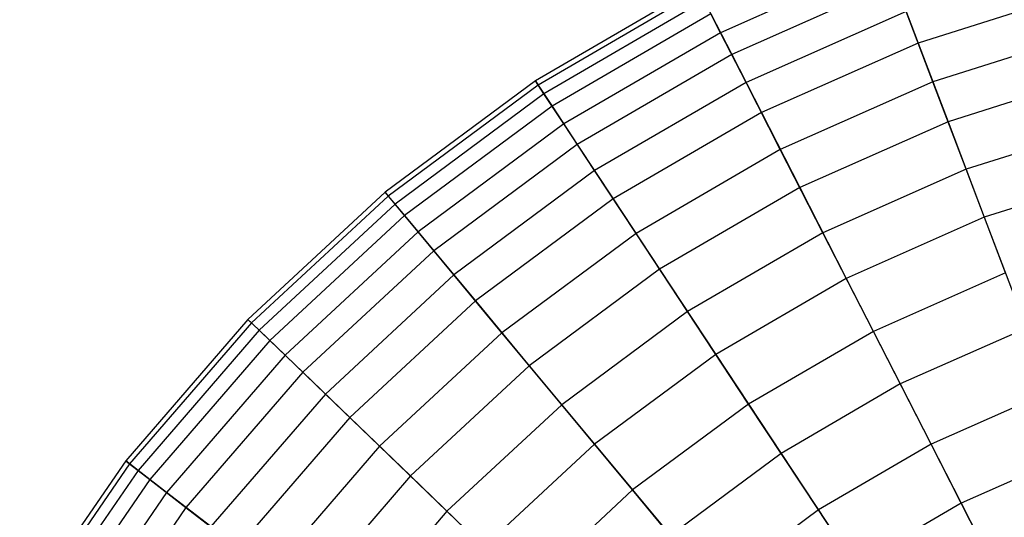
# Model space of a CAD drawing. Extents: x 0.2 to 44.2, y -21.9 to 24.
# Tile 36 of 239: x 1.1 to 4.6, y -0.3 to 1.5. Entities that reach past the tile are written whole.
import ezdxf

# ---------------------------------------------------------------- set-up
doc = ezdxf.new("R2010")
doc.units = 0
doc.header["$LTSCALE"] = 2.54
doc.layers.get('0').update_dxf_attribs({"color": 13, "linetype": 'CONTINUOUS'})

# ---------------------------------------------------------------- blocks, each defined once
blk = doc.blocks.new('GRUPUJ_1')
at = {"color": 0}
for p, q in [((3.936, 23.6291, 38.522), (3.3503, 23.3693, 38.522)), ((3.936, 23.6291, 38.522), (3.3503, 23.3693, 38.522)), ((3.9667, 23.5482, 41.784), (3.3897, 23.2923, 41.784)), ((3.9667, 23.5482, 41.784), (3.3897, 23.2923, 41.784)), ((3.9667, 23.5482, 41.784), (4.0485, 23.3323, 42.403)), ((3.9667, 23.5482, 41.784), (4.0485, 23.3323, 42.403)), ((3.2673, 23.5317, 39.8286), (2.6964, 23.199, 39.8286)), ((3.2673, 23.5317, 39.8286), (2.6964, 23.199, 39.8286)), ((3.2753, 23.5161, 40.489), (2.706, 23.1843, 40.489)), ((3.2753, 23.5161, 40.489), (2.706, 23.1843, 40.489)), ((4.6258, 23.5155, 42.403), (4.0485, 23.3323, 42.403)), ((4.6258, 23.5155, 42.403), (4.0485, 23.3323, 42.403)), ((3.2924, 23.4826, 39.1703), (2.7268, 23.1529, 39.1703)), ((3.2924, 23.4826, 39.1703), (2.7268, 23.1529, 39.1703)), ((3.3503, 23.3693, 38.522), (3.2924, 23.4826, 39.1703)), ((3.3503, 23.3693, 38.522), (3.2924, 23.4826, 39.1703)), ((4.0061, 23.4442, 37.8917), (3.4404, 23.1932, 37.8917)), ((4.0061, 23.4442, 37.8917), (3.4404, 23.1932, 37.8917)), ((4.1003, 23.1956, 37.2869), (4.0061, 23.4442, 37.8917)), ((4.1003, 23.1956, 37.2869), (4.0061, 23.4442, 37.8917)), ((3.3162, 23.436, 41.1435), (2.7556, 23.1092, 41.1435)), ((3.3162, 23.436, 41.1435), (2.7556, 23.1092, 41.1435)), ((3.3162, 23.436, 41.1435), (3.3897, 23.2923, 41.784)), ((3.3162, 23.436, 41.1435), (3.3897, 23.2923, 41.784)), ((3.3503, 23.3693, 38.522), (2.7968, 23.0467, 38.522)), ((3.3503, 23.3693, 38.522), (2.7968, 23.0467, 38.522)), ((3.4404, 23.1932, 37.8917), (3.3503, 23.3693, 38.522)), ((3.4404, 23.1932, 37.8917), (3.3503, 23.3693, 38.522)), ((4.6623, 23.374, 37.2869), (4.1003, 23.1956, 37.2869)), ((4.6623, 23.374, 37.2869), (4.1003, 23.1956, 37.2869)), ((4.0485, 23.3323, 42.403), (3.4948, 23.0867, 42.403)), ((4.0485, 23.3323, 42.403), (3.4948, 23.0867, 42.403)), ((4.0485, 23.3323, 42.403), (4.154, 23.0542, 42.9929)), ((4.0485, 23.3323, 42.403), (4.154, 23.0542, 42.9929)), ((3.3897, 23.2923, 41.784), (2.8444, 22.9744, 41.784)), ((3.3897, 23.2923, 41.784), (2.8444, 22.9744, 41.784)), ((3.3897, 23.2923, 41.784), (3.4948, 23.0867, 42.403)), ((3.3897, 23.2923, 41.784), (3.4948, 23.0867, 42.403)), ((2.6964, 23.199, 39.8286), (2.1656, 22.8054, 39.8286)), ((2.6964, 23.199, 39.8286), (2.1656, 22.8054, 39.8286)), ((2.6964, 23.199, 39.8286), (2.706, 23.1843, 40.489)), ((2.6964, 23.199, 39.8286), (2.706, 23.1843, 40.489)), ((2.7268, 23.1529, 39.1703), (2.6964, 23.199, 39.8286)), ((2.7268, 23.1529, 39.1703), (2.6964, 23.199, 39.8286)), ((4.1003, 23.1956, 37.2869), (3.5614, 22.9565, 37.2869)), ((4.1003, 23.1956, 37.2869), (3.5614, 22.9565, 37.2869)), ((4.2176, 22.8864, 36.715), (4.1003, 23.1956, 37.2869)), ((4.2176, 22.8864, 36.715), (4.1003, 23.1956, 37.2869)), ((4.7001, 23.2274, 42.9929), (4.154, 23.0542, 42.9929)), ((4.7001, 23.2274, 42.9929), (4.154, 23.0542, 42.9929)), ((2.706, 23.1843, 40.489), (2.1768, 22.792, 40.489)), ((2.706, 23.1843, 40.489), (2.1768, 22.792, 40.489)), ((2.706, 23.1843, 40.489), (2.7556, 23.1092, 41.1435)), ((2.706, 23.1843, 40.489), (2.7556, 23.1092, 41.1435)), ((3.4404, 23.1932, 37.8917), (2.9056, 22.8816, 37.8917)), ((3.4404, 23.1932, 37.8917), (2.9056, 22.8816, 37.8917)), ((3.5614, 22.9565, 37.2869), (3.4404, 23.1932, 37.8917)), ((3.5614, 22.9565, 37.2869), (3.4404, 23.1932, 37.8917)), ((2.7268, 23.1529, 39.1703), (2.2009, 22.763, 39.1703)), ((2.7268, 23.1529, 39.1703), (2.2009, 22.763, 39.1703)), ((2.7968, 23.0467, 38.522), (2.7268, 23.1529, 39.1703)), ((2.7968, 23.0467, 38.522), (2.7268, 23.1529, 39.1703)), ((2.7556, 23.1092, 41.1435), (2.2343, 22.7227, 41.1435)), ((2.7556, 23.1092, 41.1435), (2.2343, 22.7227, 41.1435)), ((2.7556, 23.1092, 41.1435), (2.8444, 22.9744, 41.784)), ((2.7556, 23.1092, 41.1435), (2.8444, 22.9744, 41.784)), ((3.4948, 23.0867, 42.403), (2.9715, 22.7817, 42.403)), ((3.4948, 23.0867, 42.403), (2.9715, 22.7817, 42.403)), ((3.4948, 23.0867, 42.403), (3.6302, 22.8218, 42.9929)), ((3.4948, 23.0867, 42.403), (3.6302, 22.8218, 42.9929)), ((2.7968, 23.0467, 38.522), (2.2822, 22.6651, 38.522)), ((2.7968, 23.0467, 38.522), (2.2822, 22.6651, 38.522)), ((2.9056, 22.8816, 37.8917), (2.7968, 23.0467, 38.522)), ((2.9056, 22.8816, 37.8917), (2.7968, 23.0467, 38.522)), ((4.154, 23.0542, 42.9929), (3.6302, 22.8218, 42.9929)), ((4.154, 23.0542, 42.9929), (3.6302, 22.8218, 42.9929)), ((4.154, 23.0542, 42.9929), (4.2818, 22.717, 43.5464)), ((4.154, 23.0542, 42.9929), (4.2818, 22.717, 43.5464)), ((4.7448, 23.0537, 36.715), (4.2176, 22.8864, 36.715)), ((4.7448, 23.0537, 36.715), (4.2176, 22.8864, 36.715)), ((2.8444, 22.9744, 41.784), (2.3374, 22.5986, 41.784)), ((2.8444, 22.9744, 41.784), (2.3374, 22.5986, 41.784)), ((2.8444, 22.9744, 41.784), (2.9715, 22.7817, 42.403)), ((2.8444, 22.9744, 41.784), (2.9715, 22.7817, 42.403)), ((3.5614, 22.9565, 37.2869), (3.052, 22.6596, 37.2869)), ((3.5614, 22.9565, 37.2869), (3.052, 22.6596, 37.2869)), ((3.7119, 22.6621, 36.715), (3.5614, 22.9565, 37.2869)), ((3.7119, 22.6621, 36.715), (3.5614, 22.9565, 37.2869)), ((4.2176, 22.8864, 36.715), (3.7119, 22.6621, 36.715)), ((4.2176, 22.8864, 36.715), (3.7119, 22.6621, 36.715)), ((4.3564, 22.5203, 36.183), (4.2176, 22.8864, 36.715)), ((4.3564, 22.5203, 36.183), (4.2176, 22.8864, 36.715)), ((2.9056, 22.8816, 37.8917), (2.4085, 22.513, 37.8917)), ((2.9056, 22.8816, 37.8917), (2.4085, 22.513, 37.8917)), ((3.052, 22.6596, 37.2869), (2.9056, 22.8816, 37.8917)), ((3.052, 22.6596, 37.2869), (2.9056, 22.8816, 37.8917)), ((4.79, 22.8783, 43.5464), (4.2818, 22.717, 43.5464)), ((4.79, 22.8783, 43.5464), (4.2818, 22.717, 43.5464)), ((3.6302, 22.8218, 42.9929), (3.1352, 22.5333, 42.9929)), ((3.6302, 22.8218, 42.9929), (3.1352, 22.5333, 42.9929)), ((3.6302, 22.8218, 42.9929), (3.7944, 22.5008, 43.5464)), ((3.6302, 22.8218, 42.9929), (3.7944, 22.5008, 43.5464)), ((2.1656, 22.8054, 39.8286), (1.6813, 22.3559, 39.8286)), ((2.1656, 22.8054, 39.8286), (1.6813, 22.3559, 39.8286)), ((2.1768, 22.792, 40.489), (1.6939, 22.3437, 40.489)), ((2.1768, 22.792, 40.489), (1.6939, 22.3437, 40.489)), ((2.1656, 22.8054, 39.8286), (2.1768, 22.792, 40.489)), ((2.1656, 22.8054, 39.8286), (2.1768, 22.792, 40.489)), ((2.2009, 22.763, 39.1703), (2.1656, 22.8054, 39.8286)), ((2.2009, 22.763, 39.1703), (2.1656, 22.8054, 39.8286)), ((2.1768, 22.792, 40.489), (2.2343, 22.7227, 41.1435)), ((2.1768, 22.792, 40.489), (2.2343, 22.7227, 41.1435)), ((2.9715, 22.7817, 42.403), (2.4849, 22.421, 42.403)), ((2.9715, 22.7817, 42.403), (2.4849, 22.421, 42.403)), ((2.9715, 22.7817, 42.403), (3.1352, 22.5333, 42.9929)), ((2.9715, 22.7817, 42.403), (3.1352, 22.5333, 42.9929)), ((2.2009, 22.763, 39.1703), (1.721, 22.3176, 39.1703)), ((2.2009, 22.763, 39.1703), (1.721, 22.3176, 39.1703)), ((2.2822, 22.6651, 38.522), (2.2009, 22.763, 39.1703)), ((2.2822, 22.6651, 38.522), (2.2009, 22.763, 39.1703)), ((2.2343, 22.7227, 41.1435), (1.7587, 22.2812, 41.1435)), ((2.2343, 22.7227, 41.1435), (1.7587, 22.2812, 41.1435)), ((2.2343, 22.7227, 41.1435), (2.3374, 22.5986, 41.784)), ((2.2343, 22.7227, 41.1435), (2.3374, 22.5986, 41.784)), ((4.2818, 22.717, 43.5464), (3.7944, 22.5008, 43.5464)), ((4.2818, 22.717, 43.5464), (3.7944, 22.5008, 43.5464)), ((4.2818, 22.717, 43.5464), (4.4304, 22.325, 44.057)), ((4.2818, 22.717, 43.5464), (4.4304, 22.325, 44.057)), ((2.2822, 22.6651, 38.522), (1.8126, 22.2292, 38.522)), ((2.2822, 22.6651, 38.522), (1.8126, 22.2292, 38.522)), ((2.4085, 22.513, 37.8917), (2.2822, 22.6651, 38.522)), ((2.4085, 22.513, 37.8917), (2.2822, 22.6651, 38.522)), ((3.052, 22.6596, 37.2869), (2.5783, 22.3085, 37.2869)), ((3.052, 22.6596, 37.2869), (2.5783, 22.3085, 37.2869)), ((3.234, 22.3835, 36.715), (3.052, 22.6596, 37.2869)), ((3.234, 22.3835, 36.715), (3.052, 22.6596, 37.2869)), ((3.7119, 22.6621, 36.715), (3.234, 22.3835, 36.715)), ((3.7119, 22.6621, 36.715), (3.234, 22.3835, 36.715)), ((3.8902, 22.3135, 36.183), (3.7119, 22.6621, 36.715)), ((3.8902, 22.3135, 36.183), (3.7119, 22.6621, 36.715)), ((2.3374, 22.5986, 41.784), (1.8748, 22.1692, 41.784)), ((2.3374, 22.5986, 41.784), (1.8748, 22.1692, 41.784)), ((2.3374, 22.5986, 41.784), (2.4849, 22.421, 42.403)), ((2.3374, 22.5986, 41.784), (2.4849, 22.421, 42.403)), ((2.4085, 22.513, 37.8917), (1.9549, 22.0919, 37.8917)), ((2.4085, 22.513, 37.8917), (1.9549, 22.0919, 37.8917)), ((2.5783, 22.3085, 37.2869), (2.4085, 22.513, 37.8917)), ((2.5783, 22.3085, 37.2869), (2.4085, 22.513, 37.8917)), ((3.1352, 22.5333, 42.9929), (2.675, 22.1921, 42.9929)), ((3.1352, 22.5333, 42.9929), (2.675, 22.1921, 42.9929)), ((3.1352, 22.5333, 42.9929), (3.3337, 22.2323, 43.5464)), ((3.1352, 22.5333, 42.9929), (3.3337, 22.2323, 43.5464)), ((3.7944, 22.5008, 43.5464), (3.3337, 22.2323, 43.5464)), ((3.7944, 22.5008, 43.5464), (3.3337, 22.2323, 43.5464)), ((3.7944, 22.5008, 43.5464), (3.9852, 22.1276, 44.057)), ((3.7944, 22.5008, 43.5464), (3.9852, 22.1276, 44.057)), ((4.3564, 22.5203, 36.183), (3.8902, 22.3135, 36.183)), ((4.3564, 22.5203, 36.183), (3.8902, 22.3135, 36.183)), ((2.4849, 22.421, 42.403), (2.041, 22.0089, 42.403)), ((2.4849, 22.421, 42.403), (2.041, 22.0089, 42.403)), ((2.4849, 22.421, 42.403), (2.675, 22.1921, 42.9929)), ((2.4849, 22.421, 42.403), (2.675, 22.1921, 42.9929)), ((3.234, 22.3835, 36.715), (2.7896, 22.0541, 36.715)), ((3.234, 22.3835, 36.715), (2.7896, 22.0541, 36.715)), ((3.4495, 22.0566, 36.183), (3.234, 22.3835, 36.715)), ((3.4495, 22.0566, 36.183), (3.234, 22.3835, 36.715)), ((1.6813, 22.3559, 39.8286), (1.2494, 21.8558, 39.8286)), ((1.6813, 22.3559, 39.8286), (1.2494, 21.8558, 39.8286)), ((1.6939, 22.3437, 40.489), (1.2632, 21.8451, 40.489)), ((1.6939, 22.3437, 40.489), (1.2632, 21.8451, 40.489)), ((1.6813, 22.3559, 39.8286), (1.6939, 22.3437, 40.489)), ((1.6813, 22.3559, 39.8286), (1.6939, 22.3437, 40.489)), ((1.721, 22.3176, 39.1703), (1.6813, 22.3559, 39.8286)), ((1.721, 22.3176, 39.1703), (1.6813, 22.3559, 39.8286)), ((1.6939, 22.3437, 40.489), (1.7587, 22.2812, 41.1435)), ((1.6939, 22.3437, 40.489), (1.7587, 22.2812, 41.1435)), ((1.721, 22.3176, 39.1703), (1.2931, 21.8221, 39.1703)), ((1.721, 22.3176, 39.1703), (1.2931, 21.8221, 39.1703)), ((1.8126, 22.2292, 38.522), (1.721, 22.3176, 39.1703)), ((1.8126, 22.2292, 38.522), (1.721, 22.3176, 39.1703)), ((2.5783, 22.3085, 37.2869), (2.1462, 21.9074, 37.2869)), ((2.5783, 22.3085, 37.2869), (2.1462, 21.9074, 37.2869)), ((2.7896, 22.0541, 36.715), (2.5783, 22.3085, 37.2869)), ((2.7896, 22.0541, 36.715), (2.5783, 22.3085, 37.2869)), ((3.8902, 22.3135, 36.183), (3.4495, 22.0566, 36.183)), ((3.8902, 22.3135, 36.183), (3.4495, 22.0566, 36.183)), ((4.094, 21.9148, 35.6972), (3.8902, 22.3135, 36.183)), ((4.094, 21.9148, 35.6972), (3.8902, 22.3135, 36.183)), ((4.4304, 22.325, 44.057), (3.9852, 22.1276, 44.057)), ((4.4304, 22.325, 44.057), (3.9852, 22.1276, 44.057)), ((1.7587, 22.2812, 41.1435), (1.3345, 21.7901, 41.1435)), ((1.7587, 22.2812, 41.1435), (1.3345, 21.7901, 41.1435)), ((1.7587, 22.2812, 41.1435), (1.8748, 22.1692, 41.784)), ((1.7587, 22.2812, 41.1435), (1.8748, 22.1692, 41.784)), ((1.8126, 22.2292, 38.522), (1.3938, 21.7443, 38.522)), ((1.8126, 22.2292, 38.522), (1.3938, 21.7443, 38.522)), ((1.9549, 22.0919, 37.8917), (1.8126, 22.2292, 38.522)), ((1.9549, 22.0919, 37.8917), (1.8126, 22.2292, 38.522)), ((3.3337, 22.2323, 43.5464), (2.9053, 21.9147, 43.5464)), ((3.3337, 22.2323, 43.5464), (2.9053, 21.9147, 43.5464)), ((3.3337, 22.2323, 43.5464), (3.5644, 21.8823, 44.057)), ((3.3337, 22.2323, 43.5464), (3.5644, 21.8823, 44.057)), ((2.675, 22.1921, 42.9929), (2.2551, 21.8023, 42.9929)), ((2.675, 22.1921, 42.9929), (2.2551, 21.8023, 42.9929)), ((2.675, 22.1921, 42.9929), (2.9053, 21.9147, 43.5464)), ((2.675, 22.1921, 42.9929), (2.9053, 21.9147, 43.5464)), ((1.8748, 22.1692, 41.784), (1.4623, 21.6915, 41.784)), ((1.8748, 22.1692, 41.784), (1.4623, 21.6915, 41.784)), ((1.8748, 22.1692, 41.784), (2.041, 22.0089, 42.403)), ((1.8748, 22.1692, 41.784), (2.041, 22.0089, 42.403)), ((3.9852, 22.1276, 44.057), (3.5644, 21.8823, 44.057)), ((3.9852, 22.1276, 44.057), (3.5644, 21.8823, 44.057)), ((3.9852, 22.1276, 44.057), (4.2004, 21.7066, 44.5184)), ((3.9852, 22.1276, 44.057), (4.2004, 21.7066, 44.5184)), ((1.9549, 22.0919, 37.8917), (1.5504, 21.6235, 37.8917)), ((1.9549, 22.0919, 37.8917), (1.5504, 21.6235, 37.8917)), ((2.1462, 21.9074, 37.2869), (1.9549, 22.0919, 37.8917)), ((2.1462, 21.9074, 37.2869), (1.9549, 22.0919, 37.8917)), ((4.5151, 22.1016, 35.6972), (4.094, 21.9148, 35.6972)), ((4.5151, 22.1016, 35.6972), (4.094, 21.9148, 35.6972)), ((2.7896, 22.0541, 36.715), (2.3842, 21.6777, 36.715)), ((2.7896, 22.0541, 36.715), (2.3842, 21.6777, 36.715)), ((3.0398, 21.7529, 36.183), (2.7896, 22.0541, 36.715)), ((3.0398, 21.7529, 36.183), (2.7896, 22.0541, 36.715)), ((3.4495, 22.0566, 36.183), (3.0398, 21.7529, 36.183)), ((3.4495, 22.0566, 36.183), (3.0398, 21.7529, 36.183)), ((3.6959, 21.6828, 35.6972), (3.4495, 22.0566, 36.183)), ((3.6959, 21.6828, 35.6972), (3.4495, 22.0566, 36.183)), ((2.041, 22.0089, 42.403), (1.6451, 21.5505, 42.403)), ((2.041, 22.0089, 42.403), (1.6451, 21.5505, 42.403)), ((2.041, 22.0089, 42.403), (2.2551, 21.8023, 42.9929)), ((2.041, 22.0089, 42.403), (2.2551, 21.8023, 42.9929)), ((2.9053, 21.9147, 43.5464), (2.5145, 21.552, 43.5464)), ((2.9053, 21.9147, 43.5464), (2.5145, 21.552, 43.5464)), ((2.9053, 21.9147, 43.5464), (3.1732, 21.5922, 44.057)), ((2.9053, 21.9147, 43.5464), (3.1732, 21.5922, 44.057)), ((4.094, 21.9148, 35.6972), (3.6959, 21.6828, 35.6972)), ((4.094, 21.9148, 35.6972), (3.6959, 21.6828, 35.6972)), ((4.3208, 21.4711, 35.2636), (4.094, 21.9148, 35.6972)), ((4.3208, 21.4711, 35.2636), (4.094, 21.9148, 35.6972)), ((2.1462, 21.9074, 37.2869), (1.7608, 21.4611, 37.2869)), ((2.1462, 21.9074, 37.2869), (1.7608, 21.4611, 37.2869)), ((2.3842, 21.6777, 36.715), (2.1462, 21.9074, 37.2869)), ((2.3842, 21.6777, 36.715), (2.1462, 21.9074, 37.2869)), ((3.5644, 21.8823, 44.057), (3.1732, 21.5922, 44.057)), ((3.5644, 21.8823, 44.057), (3.1732, 21.5922, 44.057)), ((3.5644, 21.8823, 44.057), (3.8247, 21.4876, 44.5184)), ((3.5644, 21.8823, 44.057), (3.8247, 21.4876, 44.5184)), ((4.598, 21.8829, 44.5184), (4.2004, 21.7066, 44.5184)), ((4.598, 21.8829, 44.5184), (4.2004, 21.7066, 44.5184)), ((1.2494, 21.8558, 39.8286), (0.8751, 21.3112, 39.8286)), ((1.2494, 21.8558, 39.8286), (0.8751, 21.3112, 39.8286)), ((1.2632, 21.8451, 40.489), (0.8901, 21.3021, 40.489)), ((1.2632, 21.8451, 40.489), (0.8901, 21.3021, 40.489)), ((1.2494, 21.8558, 39.8286), (1.2632, 21.8451, 40.489)), ((1.2494, 21.8558, 39.8286), (1.2632, 21.8451, 40.489)), ((1.2931, 21.8221, 39.1703), (1.2494, 21.8558, 39.8286)), ((1.2931, 21.8221, 39.1703), (1.2494, 21.8558, 39.8286)), ((1.2632, 21.8451, 40.489), (1.3345, 21.7901, 41.1435)), ((1.2632, 21.8451, 40.489), (1.3345, 21.7901, 41.1435)), ((1.2931, 21.8221, 39.1703), (0.9223, 21.2825, 39.1703)), ((1.2931, 21.8221, 39.1703), (0.9223, 21.2825, 39.1703)), ((1.3938, 21.7443, 38.522), (1.2931, 21.8221, 39.1703)), ((1.3938, 21.7443, 38.522), (1.2931, 21.8221, 39.1703)), ((1.3345, 21.7901, 41.1435), (0.967, 21.2553, 41.1435)), ((1.3345, 21.7901, 41.1435), (0.967, 21.2553, 41.1435)), ((1.3345, 21.7901, 41.1435), (1.4623, 21.6915, 41.784)), ((1.3345, 21.7901, 41.1435), (1.4623, 21.6915, 41.784)), ((2.2551, 21.8023, 42.9929), (1.8806, 21.3687, 42.9929)), ((2.2551, 21.8023, 42.9929), (1.8806, 21.3687, 42.9929)), ((2.2551, 21.8023, 42.9929), (2.5145, 21.552, 43.5464)), ((2.2551, 21.8023, 42.9929), (2.5145, 21.552, 43.5464)), ((1.3938, 21.7443, 38.522), (1.0309, 21.2163, 38.522)), ((1.3938, 21.7443, 38.522), (1.0309, 21.2163, 38.522)), ((1.5504, 21.6235, 37.8917), (1.3938, 21.7443, 38.522)), ((1.5504, 21.6235, 37.8917), (1.3938, 21.7443, 38.522)), ((3.0398, 21.7529, 36.183), (2.666, 21.4059, 36.183)), ((3.0398, 21.7529, 36.183), (2.666, 21.4059, 36.183)), ((3.3258, 21.4085, 35.6972), (3.0398, 21.7529, 36.183)), ((3.3258, 21.4085, 35.6972), (3.0398, 21.7529, 36.183)), ((4.2004, 21.7066, 44.5184), (3.8247, 21.4876, 44.5184)), ((4.2004, 21.7066, 44.5184), (3.8247, 21.4876, 44.5184)), ((4.2004, 21.7066, 44.5184), (4.4374, 21.243, 44.925)), ((4.2004, 21.7066, 44.5184), (4.4374, 21.243, 44.925)), ((1.4623, 21.6915, 41.784), (1.1048, 21.1713, 41.784)), ((1.4623, 21.6915, 41.784), (1.1048, 21.1713, 41.784)), ((1.4623, 21.6915, 41.784), (1.6451, 21.5505, 42.403)), ((1.4623, 21.6915, 41.784), (1.6451, 21.5505, 42.403)), ((2.3842, 21.6777, 36.715), (2.0226, 21.2591, 36.715)), ((2.3842, 21.6777, 36.715), (2.0226, 21.2591, 36.715)), ((2.666, 21.4059, 36.183), (2.3842, 21.6777, 36.715)), ((2.666, 21.4059, 36.183), (2.3842, 21.6777, 36.715)), ((3.6959, 21.6828, 35.6972), (3.3258, 21.4085, 35.6972)), ((3.6959, 21.6828, 35.6972), (3.3258, 21.4085, 35.6972)), ((3.9702, 21.2667, 35.2636), (3.6959, 21.6828, 35.6972)), ((3.9702, 21.2667, 35.2636), (3.6959, 21.6828, 35.6972))]:
    blk.add_line(p, q, dxfattribs=at)
blk = doc.blocks.new('GRUPUJ_3')
at = {"color": 0}
blk.add_blockref('GRUPUJ_1', (0, 0), dxfattribs=at)

msp = doc.modelspace()

# ---------------------------------------------------------------- block references
at = {"color": 0}
msp.add_blockref('GRUPUJ_3', (0.2222, -21.9402, 1.2505), dxfattribs=at)

doc.saveas('drawing.dxf')
